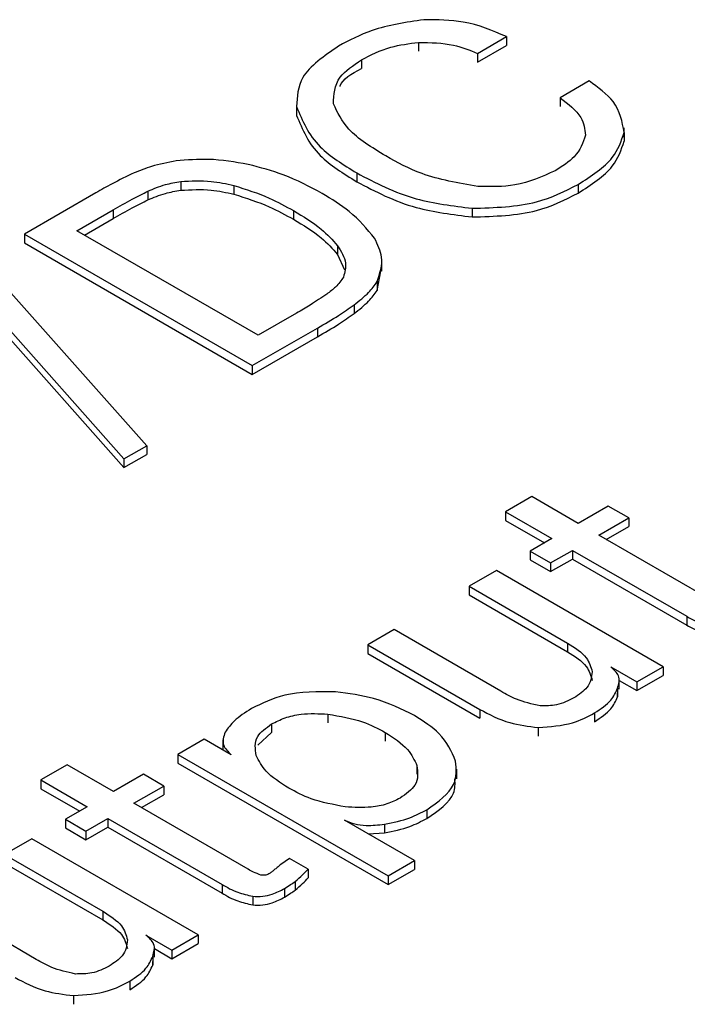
# Model space of a CAD drawing. Header units: millimetres. Extents: x 15756 to 16324, y 1603 to 1933.
# Tile 35 of 48: x 16262.12 to 16264.38, y 1871.2 to 1874.53. Entities that reach past the tile are written whole.
import ezdxf

# ---------------------------------------------------------------- set-up
doc = ezdxf.new("R2010")
doc.units = ezdxf.units.MM

msp = doc.modelspace()

# ---------------------------------------------------------------- linework, layer by layer
at = {"color": 7, "linetype": 'Continuous', "lineweight": 25}
for p, q in [((16263.467, 1874.4558), (16263.467, 1874.4265)), ((16263.6662, 1874.4186), (16263.7639, 1874.475)), ((16263.6662, 1874.3892), (16263.7639, 1874.4456)), ((16263.7639, 1874.475), (16263.7639, 1874.4456)), ((16263.6662, 1874.4186), (16263.6662, 1874.3892)), ((16263.2739, 1874.3965), (16263.2739, 1874.3671)), ((16264.0434, 1874.3251), (16263.9454, 1874.2685)), ((16263.9454, 1874.2685), (16263.9454, 1874.2391)), ((16263.0545, 1874.2382), (16263.0545, 1874.2088)), ((16264.1622, 1874.1511), (16264.1622, 1874.1218)), ((16264.1624, 1874.1335), (16264.1624, 1874.1666)), ((16263.2583, 1874.0138), (16263.2583, 1873.9844)), ((16262.6632, 1873.9849), (16262.6632, 1873.9555)), ((16262.3757, 1873.9464), (16262.1342, 1873.807)), ((16262.5522, 1873.9522), (16262.5522, 1873.9228)), ((16262.8426, 1873.9715), (16262.8426, 1873.9421)), ((16264.0065, 1873.975), (16264.0065, 1873.9456)), ((16262.3121, 1873.8184), (16262.4347, 1873.8892)), ((16262.4347, 1873.8892), (16262.4347, 1873.8598)), ((16263.0438, 1873.8866), (16263.0438, 1873.8572)), ((16263.6486, 1873.8944), (16263.6486, 1873.865)), ((16262.3375, 1873.8037), (16262.4347, 1873.8598)), ((16262.9248, 1873.4646), (16262.3121, 1873.8184)), ((16262.1342, 1873.807), (16262.1342, 1873.7776)), ((16262.1342, 1873.807), (16262.905, 1873.362)), ((16262.5483, 1873.0911), (16261.9498, 1873.7642)), ((16262.1342, 1873.7776), (16262.905, 1873.3326)), ((16263.1933, 1873.7678), (16263.1933, 1873.7384)), ((16261.8738, 1873.7203), (16262.471, 1873.0465)), ((16263.1933, 1873.7384), (16263.2168, 1873.6866)), ((16263.3434, 1873.6817), (16263.3434, 1873.7148)), ((16261.8738, 1873.6909), (16262.471, 1873.0171)), ((16263.3267, 1873.6168), (16263.339, 1873.682)), ((16263.3267, 1873.6462), (16263.3267, 1873.6168)), ((16263.2489, 1873.5676), (16263.2489, 1873.5382)), ((16263.0545, 1873.5395), (16262.9248, 1873.4646)), ((16262.905, 1873.362), (16263.1252, 1873.4891)), ((16263.1252, 1873.4891), (16263.1252, 1873.4597)), ((16262.905, 1873.3326), (16263.1252, 1873.4597)), ((16262.905, 1873.362), (16262.905, 1873.3326)), ((16262.471, 1873.0465), (16262.5483, 1873.0911)), ((16262.5483, 1873.0911), (16262.5483, 1873.0617)), ((16262.471, 1873.0171), (16262.5483, 1873.0617)), ((16262.471, 1873.0465), (16262.471, 1873.0171)), ((16263.8505, 1872.9188), (16263.7616, 1872.8675)), ((16264.0071, 1872.8284), (16263.8505, 1872.9188)), ((16264.1084, 1872.8869), (16264.0071, 1872.8284)), ((16264.1776, 1872.847), (16264.1084, 1872.8869)), ((16263.7616, 1872.8675), (16263.9182, 1872.7771)), ((16263.7616, 1872.8675), (16263.7616, 1872.8381)), ((16264.0763, 1872.7885), (16264.1776, 1872.847)), ((16264.1776, 1872.847), (16264.1776, 1872.8176)), ((16263.7616, 1872.8381), (16263.8927, 1872.7624)), ((16264.1018, 1872.7738), (16264.1776, 1872.8176)), ((16264.4628, 1872.5654), (16264.0763, 1872.7885)), ((16263.9182, 1872.7771), (16263.8445, 1872.7346)), ((16263.8445, 1872.7346), (16263.9137, 1872.6946)), ((16263.8445, 1872.7346), (16263.8445, 1872.7052)), ((16263.9137, 1872.6946), (16263.9873, 1872.7371)), ((16263.9873, 1872.7371), (16264.3739, 1872.514)), ((16263.9873, 1872.7371), (16263.9873, 1872.7077)), ((16263.8445, 1872.7052), (16263.9137, 1872.6652)), ((16263.9137, 1872.6652), (16263.9873, 1872.7077)), ((16263.9137, 1872.6946), (16263.9137, 1872.6652)), ((16263.9873, 1872.7077), (16264.3739, 1872.4846)), ((16263.7304, 1872.6687), (16263.6385, 1872.6156)), ((16264.2937, 1872.3435), (16263.7304, 1872.6687)), ((16263.6385, 1872.6156), (16263.9711, 1872.4236)), ((16263.6385, 1872.6156), (16263.6385, 1872.5862)), ((16263.6385, 1872.5862), (16263.9711, 1872.3942)), ((16264.3739, 1872.514), (16264.3739, 1872.4846)), ((16263.3845, 1872.469), (16263.2955, 1872.4176)), ((16263.7458, 1872.2604), (16263.3845, 1872.469)), ((16263.2955, 1872.4176), (16263.6742, 1872.1991)), ((16263.2955, 1872.4176), (16263.2955, 1872.3882)), ((16263.9711, 1872.4236), (16263.9711, 1872.3942)), ((16263.2955, 1872.3882), (16263.6742, 1872.1697)), ((16264.1168, 1872.3429), (16264.2048, 1872.2921)), ((16264.2048, 1872.2921), (16264.2937, 1872.3435)), ((16264.2048, 1872.2627), (16264.2937, 1872.3141)), ((16264.2937, 1872.3435), (16264.2937, 1872.3141)), ((16264.1456, 1872.2677), (16264.1456, 1872.3008)), ((16264.1456, 1872.2969), (16264.2048, 1872.2627)), ((16264.2048, 1872.2921), (16264.2048, 1872.2627)), ((16264.1395, 1872.2705), (16264.1395, 1872.2411)), ((16264.1395, 1872.2411), (16264.1414, 1872.2678)), ((16263.1606, 1872.183), (16263.1606, 1872.1536)), ((16263.6742, 1872.1991), (16263.6742, 1872.1697)), ((16264.0619, 1872.1869), (16264.0619, 1872.1575)), ((16262.9699, 1872.1498), (16262.9699, 1872.1204)), ((16262.9234, 1872.0778), (16262.9699, 1872.1204)), ((16263.3544, 1872.1212), (16263.3544, 1872.0918)), ((16263.8718, 1872.1379), (16263.8718, 1872.1085)), ((16262.7421, 1872.0982), (16262.6532, 1872.0468)), ((16262.8332, 1872.0456), (16262.7421, 1872.0982)), ((16262.8058, 1872.0964), (16262.8058, 1872.0633)), ((16262.6532, 1872.0468), (16262.6532, 1872.0174)), ((16262.6532, 1872.0468), (16263.3647, 1871.636)), ((16262.6532, 1872.0174), (16263.3647, 1871.6066)), ((16262.2792, 1872.0117), (16262.1902, 1871.9603)), ((16262.4357, 1871.9213), (16262.2792, 1872.0117)), ((16263.4617, 1872.0092), (16263.4617, 1871.9798)), ((16263.5968, 1871.9643), (16263.5968, 1871.9974)), ((16262.1902, 1871.9603), (16262.3468, 1871.8699)), ((16262.1902, 1871.9603), (16262.1902, 1871.9309)), ((16262.537, 1871.9798), (16262.4357, 1871.9213)), ((16262.6062, 1871.9398), (16262.537, 1871.9798)), ((16262.1902, 1871.9309), (16262.3213, 1871.8552)), ((16262.5049, 1871.8814), (16262.6062, 1871.9398)), ((16262.6062, 1871.9398), (16262.6062, 1871.9104)), ((16262.8914, 1871.6582), (16262.5049, 1871.8814)), ((16262.5304, 1871.8667), (16262.6062, 1871.9104)), ((16262.3468, 1871.8699), (16262.2731, 1871.8274)), ((16263.4948, 1871.8594), (16263.4948, 1871.83)), ((16262.2731, 1871.8274), (16262.3423, 1871.7875)), ((16262.2731, 1871.8274), (16262.2731, 1871.798)), ((16262.3423, 1871.7875), (16262.416, 1871.83)), ((16262.416, 1871.83), (16262.8025, 1871.6069)), ((16262.416, 1871.83), (16262.416, 1871.8006)), ((16263.4537, 1871.6874), (16263.2171, 1871.8239)), ((16262.2731, 1871.798), (16262.3423, 1871.7581)), ((16262.3423, 1871.7581), (16262.416, 1871.8006)), ((16262.3423, 1871.7875), (16262.3423, 1871.7581)), ((16262.416, 1871.8006), (16262.8025, 1871.5775)), ((16263.297, 1871.7778), (16263.3518, 1871.781)), ((16263.3518, 1871.8104), (16263.3518, 1871.781)), ((16262.159, 1871.7615), (16262.0671, 1871.7085)), ((16262.7223, 1871.4363), (16262.159, 1871.7615)), ((16262.0671, 1871.7085), (16262.3998, 1871.5165)), ((16263.0309, 1871.6947), (16263.0011, 1871.6748)), ((16263.094, 1871.6582), (16263.0309, 1871.6947)), ((16263.3647, 1871.636), (16263.4537, 1871.6874)), ((16263.4537, 1871.6874), (16263.4537, 1871.658)), ((16262.0671, 1871.6791), (16262.3998, 1871.4871)), ((16263.094, 1871.6582), (16263.094, 1871.6288)), ((16263.3647, 1871.6066), (16263.4537, 1871.658)), ((16263.0497, 1871.6173), (16263.0497, 1871.5879)), ((16263.3647, 1871.636), (16263.3647, 1871.6066)), ((16262.8025, 1871.6069), (16262.8025, 1871.5775)), ((16263.0137, 1871.5931), (16263.0137, 1871.5638)), ((16262.1745, 1871.3533), (16261.8131, 1871.5619)), ((16262.9064, 1871.5668), (16262.9064, 1871.5375)), ((16262.3998, 1871.5165), (16262.3998, 1871.4871)), ((16262.5454, 1871.4358), (16262.6334, 1871.385)), ((16262.6334, 1871.385), (16262.7223, 1871.4363)), ((16262.7223, 1871.4363), (16262.7223, 1871.4069)), ((16262.5743, 1871.3605), (16262.5743, 1871.3936)), ((16262.5743, 1871.3897), (16262.6334, 1871.3556)), ((16262.6334, 1871.3556), (16262.7223, 1871.4069)), ((16262.6334, 1871.385), (16262.6334, 1871.3556)), ((16262.5681, 1871.3633), (16262.5681, 1871.3339)), ((16262.5681, 1871.3339), (16262.5701, 1871.3607)), ((16262.4906, 1871.2797), (16262.4906, 1871.2503)), ((16262.3005, 1871.2308), (16262.3005, 1871.2014))]:
    msp.add_line(p, q, dxfattribs=at)
for points, knots in [([(16263.4853, 1874.5324), (16263.4243, 1874.5232), (16263.315, 1874.5067), (16263.2326, 1874.4624), (16263.1963, 1874.4429)], [0, 0, 0, 0, 0.5585423, 1, 1, 1, 1]), ([(16263.7639, 1874.475), (16263.7173, 1874.4951), (16263.6339, 1874.531), (16263.5308, 1874.532), (16263.4853, 1874.5324)], [0, 0, 0, 0, 0.5597, 1, 1, 1, 1]), ([(16263.2739, 1874.3965), (16263.3054, 1874.4128), (16263.3615, 1874.442), (16263.4347, 1874.4516), (16263.467, 1874.4558)], [0, 0, 0, 0, 0.560196, 1, 1, 1, 1]), ([(16263.467, 1874.4558), (16263.5077, 1874.455), (16263.5807, 1874.4534), (16263.64, 1874.4293), (16263.6662, 1874.4186)], [0, 0, 0, 0, 0.558204, 1, 1, 1, 1]), ([(16263.1963, 1874.4429), (16263.1476, 1874.4095), (16263.0606, 1874.3497), (16263.0564, 1874.2723), (16263.0545, 1874.2382)], [0, 0, 0, 0, 0.559674, 1, 1, 1, 1]), ([(16263.1794, 1874.2478), (16263.1808, 1874.2792), (16263.1831, 1874.3355), (16263.2461, 1874.3778), (16263.2739, 1874.3965)], [0, 0, 0, 0, 0.558538, 1, 1, 1, 1]), ([(16263.2019, 1874.3068), (16263.2021, 1874.3073), (16263.208, 1874.3316), (16263.2413, 1874.3495), (16263.2739, 1874.3671)], [0, 0, 0, 0, 0.020717, 1, 1, 1, 1]), ([(16264.1622, 1874.1511), (16264.1557, 1874.1873), (16264.1441, 1874.2521), (16264.0743, 1874.3027), (16264.0434, 1874.3251)], [0, 0, 0, 0, 0.558218, 1, 1, 1, 1]), ([(16263.3561, 1874.0715), (16263.3091, 1874.1), (16263.2254, 1874.1509), (16263.1935, 1874.2182), (16263.1794, 1874.2478)], [0, 0, 0, 0, 0.560923, 1, 1, 1, 1]), ([(16263.9454, 1874.2685), (16263.9733, 1874.2472), (16264.0232, 1874.2094), (16264.029, 1874.1622), (16264.0315, 1874.1415)], [0, 0, 0, 0, 0.5604682, 1, 1, 1, 1]), ([(16263.0545, 1874.2382), (16263.0742, 1874.1907), (16263.1095, 1874.1055), (16263.2127, 1874.0419), (16263.2583, 1874.0138)], [0, 0, 0, 0, 0.558255, 1, 1, 1, 1]), ([(16263.0545, 1874.2088), (16263.0742, 1874.1613), (16263.1095, 1874.0761), (16263.2127, 1874.0125), (16263.2583, 1873.9844)], [0, 0, 0, 0, 0.558255, 1, 1, 1, 1]), ([(16264.0065, 1873.975), (16264.051, 1874.0036), (16264.1304, 1874.0547), (16264.1525, 1874.1217), (16264.1622, 1874.1511)], [0, 0, 0, 0, 0.560277, 1, 1, 1, 1]), ([(16264.0315, 1874.1415), (16264.0227, 1874.116), (16264.0068, 1874.0704), (16263.9525, 1874.0363), (16263.9285, 1874.0213)], [0, 0, 0, 0, 0.558343, 1, 1, 1, 1]), ([(16264.0065, 1873.9456), (16264.051, 1873.9742), (16264.1304, 1874.0253), (16264.1525, 1874.0923), (16264.1622, 1874.1218)], [0, 0, 0, 0, 0.560277, 1, 1, 1, 1]), ([(16262.6479, 1874.0545), (16262.6194, 1874.0491), (16262.5684, 1874.0395), (16262.5245, 1874.0217), (16262.5052, 1874.0139)], [0, 0, 0, 0, 0.55953, 1, 1, 1, 1]), ([(16262.8913, 1874.0429), (16262.8465, 1874.0507), (16262.7665, 1874.0647), (16262.6842, 1874.0576), (16262.6479, 1874.0545)], [0, 0, 0, 0, 0.559539, 1, 1, 1, 1]), ([(16263.6674, 1873.9679), (16263.6016, 1873.9796), (16263.4838, 1874.0006), (16263.3952, 1874.0498), (16263.3561, 1874.0715)], [0, 0, 0, 0, 0.55816, 1, 1, 1, 1]), ([(16262.5052, 1874.0139), (16262.4801, 1874.0019), (16262.4351, 1873.9805), (16262.3938, 1873.9568), (16262.3757, 1873.9464)], [0, 0, 0, 0, 0.5599028, 1, 1, 1, 1]), ([(16263.1407, 1873.9448), (16263.0989, 1873.9672), (16263.0242, 1874.0074), (16262.9319, 1874.0321), (16262.8913, 1874.0429)], [0, 0, 0, 0, 0.560042, 1, 1, 1, 1]), ([(16263.2583, 1874.0138), (16263.3216, 1873.9804), (16263.4345, 1873.9209), (16263.5832, 1873.9025), (16263.6486, 1873.8944)], [0, 0, 0, 0, 0.56051, 1, 1, 1, 1]), ([(16263.9285, 1874.0213), (16263.8854, 1874.0015), (16263.8081, 1873.9661), (16263.7105, 1873.9673), (16263.6674, 1873.9679)], [0, 0, 0, 0, 0.559028, 1, 1, 1, 1]), ([(16262.5522, 1873.9522), (16262.5711, 1873.9604), (16262.605, 1873.975), (16262.6454, 1873.9819), (16262.6632, 1873.9849)], [0, 0, 0, 0, 0.560251, 1, 1, 1, 1]), ([(16262.6632, 1873.9849), (16262.6978, 1873.9868), (16262.7596, 1873.9902), (16262.8172, 1873.9772), (16262.8426, 1873.9715)], [0, 0, 0, 0, 0.558911, 1, 1, 1, 1]), ([(16263.2583, 1873.9844), (16263.3216, 1873.951), (16263.4345, 1873.8915), (16263.5832, 1873.8731), (16263.6486, 1873.865)], [0, 0, 0, 0, 0.56051, 1, 1, 1, 1]), ([(16262.4347, 1873.8892), (16262.4559, 1873.9014), (16262.4937, 1873.9232), (16262.5343, 1873.9433), (16262.5522, 1873.9522)], [0, 0, 0, 0, 0.5600533, 1, 1, 1, 1]), ([(16262.5522, 1873.9228), (16262.5711, 1873.931), (16262.605, 1873.9456), (16262.6454, 1873.9525), (16262.6632, 1873.9555)], [0, 0, 0, 0, 0.560251, 1, 1, 1, 1]), ([(16262.6632, 1873.9555), (16262.6978, 1873.9574), (16262.7596, 1873.9608), (16262.8172, 1873.9478), (16262.8426, 1873.9421)], [0, 0, 0, 0, 0.558911, 1, 1, 1, 1]), ([(16262.8426, 1873.9715), (16262.8837, 1873.9584), (16262.957, 1873.9349), (16263.0173, 1873.9013), (16263.0438, 1873.8866)], [0, 0, 0, 0, 0.5595046, 1, 1, 1, 1]), ([(16263.6486, 1873.8944), (16263.7244, 1873.8967), (16263.8604, 1873.9008), (16263.9617, 1873.9523), (16264.0065, 1873.975)], [0, 0, 0, 0, 0.558202, 1, 1, 1, 1]), ([(16263.6486, 1873.865), (16263.7244, 1873.8673), (16263.8604, 1873.8714), (16263.9617, 1873.9229), (16264.0065, 1873.9456)], [0, 0, 0, 0, 0.558202, 1, 1, 1, 1]), ([(16262.4347, 1873.8598), (16262.4559, 1873.872), (16262.4937, 1873.8938), (16262.5343, 1873.9139), (16262.5522, 1873.9228)], [0, 0, 0, 0, 0.5600533, 1, 1, 1, 1]), ([(16262.8426, 1873.9421), (16262.8837, 1873.929), (16262.957, 1873.9055), (16263.0173, 1873.872), (16263.0438, 1873.8572)], [0, 0, 0, 0, 0.5595046, 1, 1, 1, 1]), ([(16263.3183, 1873.7929), (16263.2927, 1873.8242), (16263.2469, 1873.8802), (16263.1732, 1873.925), (16263.1407, 1873.9448)], [0, 0, 0, 0, 0.559433, 1, 1, 1, 1]), ([(16263.0438, 1873.8866), (16263.0771, 1873.8666), (16263.1365, 1873.8309), (16263.176, 1873.7871), (16263.1933, 1873.7678)], [0, 0, 0, 0, 0.56023, 1, 1, 1, 1]), ([(16263.0438, 1873.8572), (16263.0771, 1873.8372), (16263.1365, 1873.8015), (16263.176, 1873.7577), (16263.1933, 1873.7384)], [0, 0, 0, 0, 0.56023, 1, 1, 1, 1]), ([(16263.3267, 1873.6462), (16263.3362, 1873.6739), (16263.3531, 1873.7234), (16263.3289, 1873.7716), (16263.3183, 1873.7929)], [0, 0, 0, 0, 0.559445, 1, 1, 1, 1]), ([(16263.1933, 1873.7678), (16263.2054, 1873.7485), (16263.227, 1873.7139), (16263.2175, 1873.6777), (16263.2134, 1873.6617)], [0, 0, 0, 0, 0.559962, 1, 1, 1, 1]), ([(16263.2134, 1873.6617), (16263.2054, 1873.6502), (16263.1911, 1873.6294), (16263.1672, 1873.612), (16263.1567, 1873.6042)], [0, 0, 0, 0, 0.559514, 1, 1, 1, 1]), ([(16263.2489, 1873.5676), (16263.2665, 1873.5813), (16263.298, 1873.6057), (16263.318, 1873.6339), (16263.3267, 1873.6462)], [0, 0, 0, 0, 0.560128, 1, 1, 1, 1]), ([(16263.2489, 1873.5382), (16263.2665, 1873.5519), (16263.298, 1873.5763), (16263.318, 1873.6045), (16263.3267, 1873.6168)], [0, 0, 0, 0, 0.560128, 1, 1, 1, 1]), ([(16263.1567, 1873.6042), (16263.1385, 1873.5917), (16263.1059, 1873.5694), (16263.0702, 1873.5486), (16263.0545, 1873.5395)], [0, 0, 0, 0, 0.559899, 1, 1, 1, 1]), ([(16263.1252, 1873.4891), (16263.1495, 1873.5031), (16263.1927, 1873.5283), (16263.2318, 1873.5556), (16263.2489, 1873.5676)], [0, 0, 0, 0, 0.560043, 1, 1, 1, 1]), ([(16263.1252, 1873.4597), (16263.1495, 1873.4737), (16263.1927, 1873.4989), (16263.2318, 1873.5262), (16263.2489, 1873.5382)], [0, 0, 0, 0, 0.560043, 1, 1, 1, 1]), ([(16264.3739, 1872.514), (16264.3908, 1872.5043), (16264.421, 1872.4869), (16264.4605, 1872.4779), (16264.4778, 1872.474)], [0, 0, 0, 0, 0.5613691, 1, 1, 1, 1]), ([(16264.3739, 1872.4846), (16264.3908, 1872.4749), (16264.421, 1872.4575), (16264.4605, 1872.4485), (16264.4778, 1872.4446)], [0, 0, 0, 0, 0.5613691, 1, 1, 1, 1]), ([(16263.9711, 1872.4236), (16263.9955, 1872.4079), (16264.0389, 1872.3797), (16264.0497, 1872.3428), (16264.0544, 1872.3265)], [0, 0, 0, 0, 0.560293, 1, 1, 1, 1]), ([(16263.9711, 1872.3942), (16263.9955, 1872.3785), (16264.0389, 1872.3503), (16264.0497, 1872.3134), (16264.0544, 1872.2971)], [0, 0, 0, 0, 0.560293, 1, 1, 1, 1]), ([(16264.0544, 1872.3265), (16264.0518, 1872.3078), (16264.0473, 1872.2742), (16264.0091, 1872.249), (16263.9923, 1872.2379)], [0, 0, 0, 0, 0.55847, 1, 1, 1, 1]), ([(16264.1395, 1872.2705), (16264.1439, 1872.2851), (16264.1517, 1872.3111), (16264.1274, 1872.3332), (16264.1168, 1872.3429)], [0, 0, 0, 0, 0.559984, 1, 1, 1, 1]), ([(16263.1867, 1872.2587), (16263.1265, 1872.259), (16263.0186, 1872.2596), (16262.9376, 1872.2195), (16262.9018, 1872.2017)], [0, 0, 0, 0, 0.558314, 1, 1, 1, 1]), ([(16263.4537, 1872.178), (16263.4098, 1872.2), (16263.3315, 1872.2392), (16263.2309, 1872.2527), (16263.1867, 1872.2587)], [0, 0, 0, 0, 0.559747, 1, 1, 1, 1]), ([(16263.878, 1872.211), (16263.8502, 1872.2174), (16263.8003, 1872.2288), (16263.7625, 1872.2507), (16263.7458, 1872.2604)], [0, 0, 0, 0, 0.5576963, 1, 1, 1, 1]), ([(16264.0619, 1872.1869), (16264.0826, 1872.2006), (16264.1196, 1872.2252), (16264.1334, 1872.2566), (16264.1395, 1872.2705)], [0, 0, 0, 0, 0.559773, 1, 1, 1, 1]), ([(16263.9923, 1872.2379), (16263.9738, 1872.2285), (16263.9408, 1872.2116), (16263.8972, 1872.2112), (16263.878, 1872.211)], [0, 0, 0, 0, 0.560719, 1, 1, 1, 1]), ([(16264.0619, 1872.1575), (16264.0826, 1872.1712), (16264.1196, 1872.1958), (16264.1334, 1872.2272), (16264.1395, 1872.2411)], [0, 0, 0, 0, 0.559773, 1, 1, 1, 1]), ([(16262.9018, 1872.2017), (16262.8809, 1872.1885), (16262.8437, 1872.1647), (16262.8225, 1872.1352), (16262.8131, 1872.1222)], [0, 0, 0, 0, 0.559995, 1, 1, 1, 1]), ([(16262.9699, 1872.1498), (16262.9845, 1872.1571), (16263.0138, 1872.1719), (16263.0798, 1872.1871), (16263.13, 1872.1846), (16263.1606, 1872.183)], [0, 0, 0, 0, 0.2805767, 0.5609326, 1, 1, 1, 1]), ([(16263.1606, 1872.183), (16263.2013, 1872.1761), (16263.2742, 1872.1638), (16263.3298, 1872.1343), (16263.3544, 1872.1212)], [0, 0, 0, 0, 0.558961, 1, 1, 1, 1]), ([(16263.6742, 1872.1991), (16263.7061, 1872.182), (16263.7631, 1872.1514), (16263.8387, 1872.142), (16263.8718, 1872.1379)], [0, 0, 0, 0, 0.5607452, 1, 1, 1, 1]), ([(16263.8718, 1872.1379), (16263.9123, 1872.1408), (16263.9848, 1872.146), (16264.0383, 1872.1743), (16264.0619, 1872.1869)], [0, 0, 0, 0, 0.557748, 1, 1, 1, 1]), ([(16262.9181, 1872.0432), (16262.9149, 1872.0655), (16262.909, 1872.1052), (16262.9513, 1872.1361), (16262.9699, 1872.1498)], [0, 0, 0, 0, 0.559636, 1, 1, 1, 1]), ([(16263.5925, 1872.0244), (16263.5782, 1872.0567), (16263.5525, 1872.1144), (16263.4839, 1872.1586), (16263.4537, 1872.178)], [0, 0, 0, 0, 0.559229, 1, 1, 1, 1]), ([(16262.8131, 1872.1222), (16262.808, 1872.107), (16262.7989, 1872.0797), (16262.8227, 1872.056), (16262.8332, 1872.0456)], [0, 0, 0, 0, 0.560355, 1, 1, 1, 1]), ([(16263.3544, 1872.1212), (16263.3827, 1872.1029), (16263.4334, 1872.07), (16263.453, 1872.0278), (16263.4617, 1872.0092)], [0, 0, 0, 0, 0.559983, 1, 1, 1, 1]), ([(16263.0282, 1871.933), (16262.9996, 1871.951), (16262.9486, 1871.9832), (16262.9274, 1872.0249), (16262.9181, 1872.0432)], [0, 0, 0, 0, 0.56031, 1, 1, 1, 1]), ([(16263.4948, 1871.8594), (16263.5327, 1871.8867), (16263.6005, 1871.9354), (16263.595, 1871.9972), (16263.5925, 1872.0244)], [0, 0, 0, 0, 0.559132, 1, 1, 1, 1]), ([(16263.4617, 1872.0092), (16263.4645, 1871.986), (16263.4695, 1871.9446), (16263.4245, 1871.9128), (16263.4047, 1871.8987)], [0, 0, 0, 0, 0.559032, 1, 1, 1, 1]), ([(16263.4948, 1871.83), (16263.5343, 1871.857), (16263.5929, 1871.897), (16263.5906, 1871.9479), (16263.5898, 1871.9645)], [0, 0, 0, 0, 0.673652, 1, 1, 1, 1]), ([(16263.2194, 1871.8693), (16263.1793, 1871.8768), (16263.1075, 1871.8903), (16263.0525, 1871.9199), (16263.0282, 1871.933)], [0, 0, 0, 0, 0.558888, 1, 1, 1, 1]), ([(16263.4047, 1871.8987), (16263.3905, 1871.8917), (16263.362, 1871.8775), (16263.2971, 1871.8648), (16263.2489, 1871.8676), (16263.2194, 1871.8693)], [0, 0, 0, 0, 0.280364, 0.560579, 1, 1, 1, 1]), ([(16263.3518, 1871.8104), (16263.3815, 1871.8166), (16263.4347, 1871.8278), (16263.4764, 1871.8498), (16263.4948, 1871.8594)], [0, 0, 0, 0, 0.559573, 1, 1, 1, 1]), ([(16263.2171, 1871.8239), (16263.2281, 1871.8196), (16263.25, 1871.8109), (16263.2974, 1871.8045), (16263.3311, 1871.8082), (16263.3518, 1871.8104)], [0, 0, 0, 0, 0.280246, 0.560361, 1, 1, 1, 1]), ([(16263.3518, 1871.781), (16263.3815, 1871.7872), (16263.4347, 1871.7984), (16263.4764, 1871.8204), (16263.4948, 1871.83)], [0, 0, 0, 0, 0.559573, 1, 1, 1, 1]), ([(16262.9342, 1871.6387), (16262.9255, 1871.6418), (16262.9099, 1871.6474), (16262.8971, 1871.6549), (16262.8914, 1871.6582)], [0, 0, 0, 0, 0.558579, 1, 1, 1, 1]), ([(16262.9791, 1871.6561), (16262.9761, 1871.6534), (16262.9706, 1871.6486), (16262.9639, 1871.6444), (16262.9609, 1871.6425)], [0, 0, 0, 0, 0.559992, 1, 1, 1, 1]), ([(16263.0011, 1871.6748), (16262.9972, 1871.6712), (16262.9902, 1871.6648), (16262.9825, 1871.6588), (16262.9791, 1871.6561)], [0, 0, 0, 0, 0.560025, 1, 1, 1, 1]), ([(16263.0497, 1871.6173), (16263.0584, 1871.6248), (16263.0738, 1871.6382), (16263.0878, 1871.6521), (16263.094, 1871.6582)], [0, 0, 0, 0, 0.5599738, 1, 1, 1, 1]), ([(16262.9609, 1871.6425), (16262.9589, 1871.6415), (16262.9548, 1871.6394), (16262.9454, 1871.6375), (16262.9384, 1871.6382), (16262.9342, 1871.6387)], [0, 0, 0, 0, 0.280526, 0.561054, 1, 1, 1, 1]), ([(16263.0137, 1871.5931), (16263.0209, 1871.5974), (16263.0336, 1871.6051), (16263.0448, 1871.6136), (16263.0497, 1871.6173)], [0, 0, 0, 0, 0.559936, 1, 1, 1, 1]), ([(16263.0497, 1871.5879), (16263.0584, 1871.5954), (16263.0738, 1871.6088), (16263.0878, 1871.6227), (16263.094, 1871.6288)], [0, 0, 0, 0, 0.5599738, 1, 1, 1, 1]), ([(16262.8025, 1871.6069), (16262.8194, 1871.5971), (16262.8496, 1871.5798), (16262.8891, 1871.5708), (16262.9064, 1871.5668)], [0, 0, 0, 0, 0.56137, 1, 1, 1, 1]), ([(16262.9064, 1871.5668), (16262.9178, 1871.5665), (16262.9406, 1871.5657), (16262.9788, 1871.575), (16263.0005, 1871.5863), (16263.0137, 1871.5931)], [0, 0, 0, 0, 0.279602, 0.559605, 1, 1, 1, 1]), ([(16263.0137, 1871.5638), (16263.0209, 1871.568), (16263.0336, 1871.5757), (16263.0448, 1871.5842), (16263.0497, 1871.5879)], [0, 0, 0, 0, 0.559936, 1, 1, 1, 1]), ([(16262.8025, 1871.5775), (16262.8194, 1871.5677), (16262.8496, 1871.5504), (16262.8891, 1871.5414), (16262.9064, 1871.5375)], [0, 0, 0, 0, 0.56137, 1, 1, 1, 1]), ([(16262.9064, 1871.5375), (16262.9178, 1871.5371), (16262.9406, 1871.5363), (16262.9788, 1871.5456), (16263.0005, 1871.5569), (16263.0137, 1871.5638)], [0, 0, 0, 0, 0.279602, 0.559605, 1, 1, 1, 1]), ([(16262.3998, 1871.5165), (16262.4241, 1871.5007), (16262.4676, 1871.4726), (16262.4783, 1871.4356), (16262.483, 1871.4194)], [0, 0, 0, 0, 0.560291, 1, 1, 1, 1]), ([(16262.3998, 1871.4871), (16262.4241, 1871.4713), (16262.4676, 1871.4432), (16262.4783, 1871.4063), (16262.483, 1871.39)], [0, 0, 0, 0, 0.560291, 1, 1, 1, 1]), ([(16262.483, 1871.4194), (16262.4805, 1871.4006), (16262.4759, 1871.367), (16262.4378, 1871.3419), (16262.4209, 1871.3308)], [0, 0, 0, 0, 0.5584669, 1, 1, 1, 1]), ([(16262.5681, 1871.3633), (16262.5725, 1871.3779), (16262.5804, 1871.404), (16262.5561, 1871.4261), (16262.5454, 1871.4358)], [0, 0, 0, 0, 0.559984, 1, 1, 1, 1]), ([(16262.3066, 1871.3039), (16262.2788, 1871.3103), (16262.2289, 1871.3217), (16262.1912, 1871.3436), (16262.1745, 1871.3533)], [0, 0, 0, 0, 0.557696, 1, 1, 1, 1]), ([(16262.4906, 1871.2797), (16262.5113, 1871.2935), (16262.5483, 1871.3181), (16262.562, 1871.3495), (16262.5681, 1871.3633)], [0, 0, 0, 0, 0.5597694, 1, 1, 1, 1]), ([(16262.4209, 1871.3308), (16262.4024, 1871.3213), (16262.3694, 1871.3045), (16262.3258, 1871.3041), (16262.3066, 1871.3039)], [0, 0, 0, 0, 0.560722, 1, 1, 1, 1]), ([(16262.4906, 1871.2503), (16262.5113, 1871.2641), (16262.5483, 1871.2887), (16262.562, 1871.3201), (16262.5681, 1871.3339)], [0, 0, 0, 0, 0.5597694, 1, 1, 1, 1]), ([(16262.1028, 1871.2919), (16262.1348, 1871.2748), (16262.1917, 1871.2443), (16262.2673, 1871.2349), (16262.3005, 1871.2308)], [0, 0, 0, 0, 0.560744, 1, 1, 1, 1]), ([(16262.3005, 1871.2308), (16262.3409, 1871.2337), (16262.4134, 1871.2389), (16262.4669, 1871.2672), (16262.4906, 1871.2797)], [0, 0, 0, 0, 0.557745, 1, 1, 1, 1])]:
    msp.add_open_spline(points, degree=3, knots=knots, dxfattribs=at)

doc.saveas('drawing.dxf')
